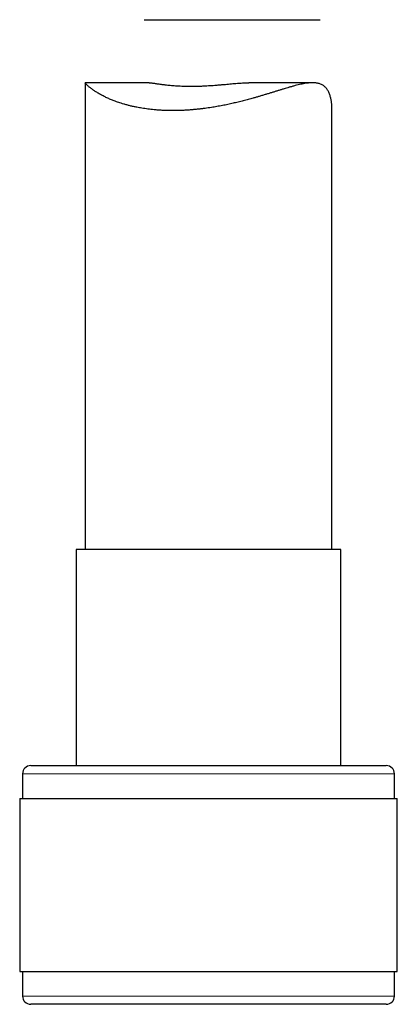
# Model space of a CAD drawing. Header units: millimetres. Extents: x 8 to 913, y 12 to 937.
# Tile 58 of 73: x 658 to 681, y 555 to 615. Entities that reach past the tile are written whole.
import ezdxf

# ---------------------------------------------------------------- set-up
doc = ezdxf.new("R2010")
doc.units = ezdxf.units.MM

msp = doc.modelspace()

# ---------------------------------------------------------------- linework, layer by layer
at = {"color": 7, "linetype": 'Continuous', "lineweight": 30}
for p, q in [((665.556, 614.815), (676.251, 614.815)), ((661.958, 610.98), (661.958, 582.62)), ((665.848, 610.982), (661.96, 610.982)), ((675.791, 610.982), (671.902, 610.982)), ((676.958, 582.62), (676.958, 609.477)), ((661.408, 582.62), (661.408, 569.497)), ((667.131, 582.62), (661.408, 582.62)), ((677.508, 582.62), (667.131, 582.62)), ((677.508, 569.497), (677.508, 582.62)), ((658.658, 569.497), (666.336, 569.497)), ((666.336, 569.497), (680.258, 569.497)), ((658.158, 568.997), (658.158, 567.497)), ((680.758, 567.497), (680.758, 568.997)), ((657.983, 567.497), (657.983, 556.997)), ((657.983, 567.497), (666.141, 567.497)), ((666.141, 567.497), (680.933, 567.497)), ((680.933, 556.997), (680.933, 567.497)), ((657.983, 556.997), (666.141, 556.997)), ((658.158, 556.997), (658.158, 555.497)), ((666.141, 556.997), (680.933, 556.997)), ((680.758, 555.497), (680.758, 556.997)), ((680.258, 554.997), (658.658, 554.997))]:
    msp.add_line(p, q, dxfattribs=at)
at = {"color": 252, "linetype": 'Continuous', "lineweight": 0}
for p, q in [((666.192, 568.997), (658.158, 568.997)), ((680.758, 568.997), (666.192, 568.997)), ((658.158, 555.497), (680.758, 555.497))]:
    msp.add_line(p, q, dxfattribs=at)
at = {"color": 7, "linetype": 'Continuous', "lineweight": 30}
for centre, start, end in [((658.658, 568.997), 90, 180), ((680.258, 568.997), 0, 90), ((658.658, 555.497), 180, 270), ((680.258, 555.497), 270, 0)]:
    msp.add_arc(centre, 0.5, start, end, dxfattribs=at)
for points, knots in [([(676.957, 609.477), (676.957, 609.479), (676.958, 609.516), (676.955, 609.589), (676.948, 609.696), (676.936, 609.804), (676.915, 609.941), (676.885, 610.076), (676.846, 610.207), (676.811, 610.307), (676.771, 610.403), (676.725, 610.494), (676.673, 610.579), (676.614, 610.657), (676.549, 610.727), (676.478, 610.788), (676.401, 610.84), (676.318, 610.884), (676.229, 610.919), (676.133, 610.947), (676.03, 610.967), (675.921, 610.978), (675.805, 610.983), (675.679, 610.98), (675.541, 610.969), (675.391, 610.95), (675.234, 610.924), (675.071, 610.891), (674.901, 610.852), (674.724, 610.808), (674.542, 610.759), (674.368, 610.71), (674.202, 610.661), (674.042, 610.613), (673.873, 610.562), (673.694, 610.507), (673.512, 610.45), (673.326, 610.393), (673.136, 610.334), (672.943, 610.275), (672.746, 610.216), (672.551, 610.158), (672.36, 610.103), (672.138, 610.039), (671.876, 609.967), (671.573, 609.887), (671.263, 609.809), (670.948, 609.735), (670.627, 609.664), (670.301, 609.598), (669.97, 609.537), (669.683, 609.489), (669.443, 609.453), (669.242, 609.425), (669.034, 609.399), (668.819, 609.374), (668.604, 609.353), (668.388, 609.335), (668.172, 609.319), (667.955, 609.307), (667.739, 609.298), (667.531, 609.293), (667.33, 609.291), (667.116, 609.292), (666.886, 609.297), (666.638, 609.307), (666.394, 609.322), (666.169, 609.341), (665.962, 609.362), (665.774, 609.384), (665.589, 609.41), (665.416, 609.436), (665.257, 609.464), (665.087, 609.496), (664.898, 609.535), (664.694, 609.583), (664.495, 609.634), (664.314, 609.685), (664.152, 609.734), (664.005, 609.782), (663.863, 609.832), (663.695, 609.894), (663.538, 609.957), (663.393, 610.02), (663.281, 610.071), (663.169, 610.124), (663.059, 610.179), (662.953, 610.235), (662.851, 610.291), (662.755, 610.347), (662.663, 610.403), (662.577, 610.458), (662.498, 610.51), (662.426, 610.56), (662.354, 610.613), (662.282, 610.668), (662.211, 610.725), (662.149, 610.778), (662.094, 610.827), (662.049, 610.871), (662.012, 610.909), (661.984, 610.94), (661.967, 610.961), (661.959, 610.974), (661.958, 610.978), (661.958, 610.98)], [0, 0, 0, 0, 0.000594, 0.009501, 0.018408, 0.027332, 0.036256, 0.052555, 0.061423, 0.070291, 0.079191, 0.088091, 0.097066, 0.106041, 0.115094, 0.124146, 0.133049, 0.141952, 0.150937, 0.159923, 0.16903, 0.178137, 0.187318, 0.1965, 0.20684, 0.217181, 0.227603, 0.238025, 0.248555, 0.259084, 0.269676, 0.280267, 0.288646, 0.297031, 0.306313, 0.315596, 0.32491, 0.334224, 0.343629, 0.353033, 0.362468, 0.371904, 0.380534, 0.38917, 0.402635, 0.416167, 0.429724, 0.44343, 0.457164, 0.471053, 0.484971, 0.498969, 0.50703, 0.515096, 0.524036, 0.532977, 0.541953, 0.550929, 0.560016, 0.569103, 0.578229, 0.587356, 0.595719, 0.60409, 0.61501, 0.62593, 0.63692, 0.647909, 0.656792, 0.665674, 0.674592, 0.68351, 0.690993, 0.69848, 0.709422, 0.720365, 0.731367, 0.74237, 0.751247, 0.760125, 0.769031, 0.777937, 0.792867, 0.800862, 0.808862, 0.817709, 0.826557, 0.83543, 0.844303, 0.853252, 0.8622, 0.871176, 0.880151, 0.888357, 0.896567, 0.907421, 0.918274, 0.929185, 0.940097, 0.95111, 0.962123, 0.973219, 0.984315, 0.992615, 1, 1, 1, 1]), ([(665.848, 610.981), (665.857, 610.981), (665.879, 610.981), (665.918, 610.979), (665.966, 610.975), (666.02, 610.969), (666.078, 610.962), (666.141, 610.953), (666.209, 610.944), (666.282, 610.933), (666.361, 610.922), (666.447, 610.91), (666.536, 610.897), (666.626, 610.885), (666.716, 610.874), (666.809, 610.862), (666.92, 610.85), (667.051, 610.836), (667.204, 610.821), (667.363, 610.808), (667.54, 610.796), (667.736, 610.786), (667.94, 610.778), (668.139, 610.774), (668.326, 610.772), (668.514, 610.772), (668.714, 610.775), (668.93, 610.781), (669.15, 610.79), (669.358, 610.801), (669.553, 610.813), (669.746, 610.826), (669.949, 610.842), (670.164, 610.86), (670.379, 610.878), (670.578, 610.896), (670.763, 610.913), (670.945, 610.929), (671.135, 610.944), (671.332, 610.959), (671.524, 610.971), (671.698, 610.979), (671.821, 610.982), (671.887, 610.981), (671.902, 610.981)], [0, 0, 0, 0, 0.013127, 0.031473, 0.049847, 0.068374, 0.086902, 0.105538, 0.124175, 0.142962, 0.161777, 0.181915, 0.202086, 0.219886, 0.237686, 0.255577, 0.273469, 0.29929, 0.325182, 0.351145, 0.377181, 0.408752, 0.440456, 0.467162, 0.493949, 0.519334, 0.544788, 0.575645, 0.606627, 0.632712, 0.658871, 0.684201, 0.709597, 0.740366, 0.771253, 0.797244, 0.823305, 0.849237, 0.87524, 0.906768, 0.938429, 0.9651, 0.991856, 1, 1, 1, 1])]:
    msp.add_open_spline(points, degree=3, knots=knots, dxfattribs=at)

doc.saveas('drawing.dxf')
